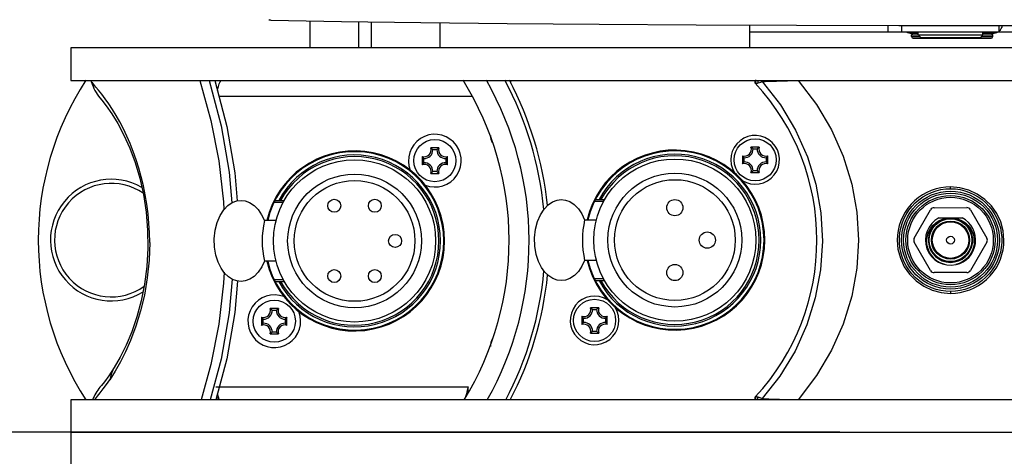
# Model space of a CAD drawing. Header units: inches. Extents: x 0 to 420, y 0 to 297.
# Tile 31 of 90: x 75 to 95, y 152 to 161. Entities that reach past the tile are written whole.
import ezdxf

# ---------------------------------------------------------------- set-up
doc = ezdxf.new("R2010")
doc.units = ezdxf.units.IN
doc.header["$LTSCALE"] = 23.1
doc.header["$MEASUREMENT"] = 0
doc.layers.get('0').update_dxf_attribs({"linetype": 'CONTINUOUS'})
doc.layers.add('DIM_PILOTEES', color=7, linetype='CONTINUOUS')
doc.styles.add('TEXTSTYLE_2', font='txt', dxfattribs={"width": 0.7})
doc.dimstyles.new('DIMSTYLE_1', dxfattribs={"dimtxt": 0.18, "dimasz": 3.5, "dimexe": 2, "dimexo": 0, "dimgap": 0.045, "dimtad": 1, "dimzin": 4, "dimdsep": 46, "dimtxsty": 'TEXTSTYLE_2', "dimblk": '_FILLED', "dimblk1": '_FILLED', "dimblk2": '_FILLED', "dimcen": 0.09, "dimazin": 1, "dimtp": 0.003937, "dimtm": 0.003937, "dimtfac": 1, "dimtdec": 0, "dimtofl": 0, "dimtmove": 0, "dimatfit": 3, "dimldrblk": '_FILLED', "dimfxl": 1, "dimtolj": 1, "dimtzin": 4, "dimarcsym": 0})

# ---------------------------------------------------------------- blocks, each defined once
blk = doc.blocks.new('_FILLED')
at = {"color": 0, "linetype": 'ByBlock'}
blk.add_solid([(0, 0), (-1, 0.142857), (-1, -0.142857)], dxfattribs=at)
blk = doc.blocks.new('*D1')
at = {"layer": 'DIM_PILOTEES', "color": 2, "linetype": 'Continuous'}
for p, q in [((43.619442, 240.74872), (41.664442, 240.74872)), ((94.359528, 240.74872), (43.619442, 240.74872)), ((43.664442, 240.74872), (43.664442, 196.682161)), ((43.664442, 152.615601), (43.664442, 196.682161)), ((43.619442, 152.615601), (41.664442, 152.615601)), ((92.032506, 152.615601), (43.619442, 152.615601))]:
    blk.add_line(p, q, dxfattribs=at)
at = {"layer": 'DIM_PILOTEES', "color": 2, "linetype": 'Continuous', "xscale": 3.5, "yscale": 3.5, "zscale": 3.5}
for p, rotation in [((43.664442, 240.74872), 90), ((43.664442, 152.615601), 270)]:
    blk.add_blockref('_FILLED', p, dxfattribs=dict(at, rotation=rotation))
blk = doc.blocks.new('*D5')
at = {"layer": 'DIM_PILOTEES', "color": 2, "linetype": 'Continuous'}
for p, q in [((75.908, 152.615605), (75.908, 140.474394)), ((112.798, 152.615605), (112.798, 140.474394)), ((75.908, 140.474394), (75.908, 138.429394)), ((75.908, 140.429394), (94.353, 140.429394)), ((112.798, 140.429394), (94.353, 140.429394)), ((112.798, 140.474394), (112.798, 138.429394))]:
    blk.add_line(p, q, dxfattribs=at)
at = {"layer": 'DIM_PILOTEES', "color": 2, "linetype": 'Continuous', "xscale": 3.5, "yscale": 3.5, "zscale": 3.5, "rotation": 180}
blk.add_blockref('_FILLED', (75.908, 140.429394), dxfattribs=at)
at = {"layer": 'DIM_PILOTEES', "color": 2, "linetype": 'Continuous', "xscale": 3.5, "yscale": 3.5, "zscale": 3.5}
blk.add_blockref('_FILLED', (112.798, 140.429394), dxfattribs=at)
blk = doc.blocks.new('*D13')
at = {"layer": 'DIM_PILOTEES', "color": 2, "linetype": 'Continuous'}
for p, q in [((54.248477, 190.692273), (54.248477, 131.146451)), ((134.457523, 190.692273), (134.457523, 131.146451)), ((54.248477, 131.146451), (54.248477, 129.101451)), ((54.248477, 131.101451), (94.353, 131.101451)), ((134.457523, 131.101451), (94.353, 131.101451)), ((134.457523, 131.146451), (134.457523, 129.101451))]:
    blk.add_line(p, q, dxfattribs=at)
at = {"layer": 'DIM_PILOTEES', "color": 2, "linetype": 'Continuous', "xscale": 3.5, "yscale": 3.5, "zscale": 3.5, "rotation": 180}
blk.add_blockref('_FILLED', (54.248477, 131.101451), dxfattribs=at)
at = {"layer": 'DIM_PILOTEES', "color": 2, "linetype": 'Continuous', "xscale": 3.5, "yscale": 3.5, "zscale": 3.5}
blk.add_blockref('_FILLED', (134.457523, 131.101451), dxfattribs=at)

msp = doc.modelspace()

# ---------------------------------------------------------------- linework, layer by layer
at = {"color": 7, "linetype": 'Continuous'}
for p, q in [((80.058871, 161.264962), (80.073057, 161.261036)), ((80.065998, 161.265871), (80.099262, 161.257911)), ((80.073057, 161.261036), (80.087593, 161.258665)), ((80.087593, 161.258665), (80.099489, 161.257906)), ((80.099325, 161.257908), (81.587334, 161.230515)), ((80.923, 161.242745), (80.923, 160.673605)), ((81.587334, 161.230515), (83.246715, 161.206316)), ((81.943, 161.225328), (81.943, 160.673605)), ((82.215, 160.673605), (82.215, 161.221362)), ((83.246715, 161.206316), (85.055228, 161.185636)), ((83.643, 161.201785), (83.643, 160.673605)), ((85.055228, 161.185636), (86.988612, 161.168749)), ((86.988612, 161.168749), (89.020911, 161.155881)), ((89.020911, 161.155881), (91.124833, 161.147206)), ((90.1455, 160.673605), (90.1455, 161.151244)), ((91.124833, 161.147206), (93.272119, 161.142839)), ((93.03587, 161.14332), (93.03587, 161.013605)), ((93.272119, 161.142839), (95.433925, 161.142839)), ((93.333, 161.013605), (93.333, 161.142839)), ((95.373, 161.013605), (95.373, 161.142839)), ((95.433925, 161.142839), (97.581209, 161.147206)), ((90.1455, 161.013605), (98.5605, 161.013605)), ((93.537, 160.979605), (93.673, 160.979605)), ((93.537, 160.911605), (93.537, 160.945605)), ((93.537, 160.945605), (95.236994, 160.945605)), ((93.537003, 160.911605), (93.707, 160.911605)), ((93.571003, 160.877605), (95.203, 160.877605)), ((93.673, 160.945605), (93.673, 161.013605)), ((93.673, 160.945605), (93.724, 160.894604)), ((93.724, 160.894605), (94.982, 160.894605)), ((95.033, 160.945605), (94.982, 160.894604)), ((94.999, 160.911605), (95.237, 160.911605)), ((95.033, 160.945605), (95.033, 161.013605)), ((95.033, 160.979605), (95.237, 160.979605)), ((95.237, 160.911605), (95.237, 160.945605)), ((75.908, 160.673605), (75.908, 159.993605)), ((112.798, 160.673605), (75.908, 160.673605)), ((75.908, 159.993605), (112.798, 159.993605)), ((78.610735, 159.993605), (78.844759, 159.153829)), ((78.806866, 159.993605), (79.060082, 159.040319)), ((78.9255, 159.993604), (79.178479, 159.029489)), ((79.039393, 159.959934), (79.057071, 159.98508)), ((79.057071, 159.98508), (79.07475, 159.993605)), ((85.1305, 159.993605), (85.1305, 159.936256)), ((90.258198, 159.98883), (90.249937, 159.975464)), ((90.264537, 159.993605), (90.258198, 159.98883)), ((90.274032, 159.988332), (90.266073, 159.974913)), ((90.280778, 159.993605), (90.274032, 159.988332)), ((90.313567, 159.985457), (90.309842, 159.969612)), ((90.319475, 159.993605), (90.313567, 159.985457)), ((90.393369, 159.982147), (90.391633, 159.993605)), ((90.401836, 159.968002), (90.393369, 159.982147)), ((90.802814, 159.980986), (90.932478, 159.984327)), ((90.932478, 159.984327), (91.100392, 159.988561)), ((91.156998, 159.989974), (91.541942, 159.484542)), ((76.361474, 159.938912), (76.344986, 159.956797)), ((76.392553, 159.904482), (76.361474, 159.938912)), ((76.436918, 159.853672), (76.392553, 159.904482)), ((76.492739, 159.786885), (76.436918, 159.853672)), ((76.557734, 159.704931), (76.492739, 159.786885)), ((78.981348, 159.780763), (78.986357, 159.801125)), ((78.986357, 159.801125), (79.004036, 159.865591)), ((79.004036, 159.865591), (79.021714, 159.919427)), ((79.021714, 159.919427), (79.039393, 159.959934)), ((90.249937, 159.975464), (90.247098, 159.960003)), ((90.247098, 159.960003), (90.250075, 159.944569)), ((90.250075, 159.944569), (90.258459, 159.931273)), ((90.258459, 159.931273), (90.274759, 159.931429)), ((90.266073, 159.974913), (90.263482, 159.960079)), ((90.263482, 159.960079), (90.266372, 159.944864)), ((90.266372, 159.944864), (90.274759, 159.931429)), ((90.274752, 159.931417), (90.291022, 159.932512)), ((90.291022, 159.932512), (90.30633, 159.935222)), ((90.30633, 159.935222), (90.320966, 159.939258)), ((90.309842, 159.969612), (90.312417, 159.953336)), ((90.312417, 159.953336), (90.320974, 159.939275)), ((90.320966, 159.939258), (90.347317, 159.948217)), ((90.347317, 159.948217), (90.374234, 159.957852)), ((90.374234, 159.957852), (90.401838, 159.968003)), ((90.401836, 159.968002), (90.420462, 159.969674)), ((90.401838, 159.968003), (90.784793, 159.481915)), ((90.420462, 159.969674), (90.464022, 159.971504)), ((90.464022, 159.971504), (90.519428, 159.973268)), ((90.519428, 159.973268), (90.602243, 159.975644)), ((90.602243, 159.975644), (90.701972, 159.978341)), ((90.701972, 159.978341), (90.802814, 159.980986)), ((76.520509, 159.626583), (76.561992, 159.577152)), ((76.629279, 159.609198), (76.557734, 159.704931)), ((76.561992, 159.577152), (76.651407, 159.462415)), ((76.704676, 159.501572), (76.629279, 159.609198)), ((84.324952, 159.653605), (79.014714, 159.653605)), ((76.651407, 159.462415), (76.768504, 159.294181)), ((76.781823, 159.383612), (76.704676, 159.501572)), ((76.859239, 159.256371), (76.781823, 159.383612)), ((90.784793, 159.481915), (91.104637, 158.95023)), ((91.541942, 159.484542), (91.856678, 158.952875)), ((76.768504, 159.294181), (76.895393, 159.085862)), ((76.935848, 159.120535), (76.859239, 159.256371)), ((76.895393, 159.085862), (77.022811, 158.843538)), ((77.010728, 158.976737), (76.935848, 159.120535)), ((77.083132, 158.825451), (77.010728, 158.976737)), ((78.844759, 159.153829), (79.012704, 158.303994)), ((79.060082, 159.040319), (79.231241, 158.069066)), ((79.178479, 159.029489), (79.346993, 158.057955)), ((91.104637, 158.95023), (91.352824, 158.390472)), ((91.856678, 158.952875), (92.099568, 158.406823)), ((77.022811, 158.843538), (77.144535, 158.571131)), ((77.152436, 158.667026), (77.083132, 158.825451)), ((77.144535, 158.571131), (77.256045, 158.27078)), ((77.218002, 158.501937), (77.152436, 158.667026)), ((83.454132, 158.576999), (83.469271, 158.565528)), ((83.627868, 158.576999), (83.454132, 158.576999)), ((83.469271, 158.565528), (83.483534, 158.553598)), ((83.483534, 158.553598), (83.497186, 158.541161)), ((83.497186, 158.541161), (83.584814, 158.541161)), ((83.598488, 158.553618), (83.584814, 158.541161)), ((83.612754, 158.565548), (83.598488, 158.553618)), ((83.627868, 158.576999), (83.612754, 158.565548)), ((90.169132, 158.593999), (90.184271, 158.582528)), ((90.342868, 158.593999), (90.169132, 158.593999)), ((90.184271, 158.582528), (90.198534, 158.570598)), ((90.198534, 158.570598), (90.212186, 158.558161)), ((90.212186, 158.558161), (90.299814, 158.558161)), ((90.313488, 158.570618), (90.299814, 158.558161)), ((90.327754, 158.582548), (90.313488, 158.570618)), ((90.342868, 158.593999), (90.327754, 158.582548)), ((77.27927, 158.330607), (77.218002, 158.501937)), ((77.335729, 158.153422), (77.27927, 158.330607)), ((82.110226, 158.497605), (81.645984, 158.497605)), ((83.274605, 158.397473), (83.274605, 158.223737)), ((83.274605, 158.397473), (83.286057, 158.382359)), ((83.286057, 158.382359), (83.297987, 158.368093)), ((83.297987, 158.368093), (83.310443, 158.354419)), ((83.310443, 158.26679), (83.310443, 158.354419)), ((83.783993, 158.36807), (83.771557, 158.354419)), ((83.771557, 158.354419), (83.771557, 158.26679)), ((83.795923, 158.382334), (83.783993, 158.36807)), ((83.807395, 158.397473), (83.795923, 158.382334)), ((83.807395, 158.223737), (83.807395, 158.397473)), ((88.778493, 158.514605), (88.383297, 158.514605)), ((89.989605, 158.414473), (89.989605, 158.240737)), ((89.989605, 158.414473), (90.001057, 158.399359)), ((90.001057, 158.399359), (90.012987, 158.385093)), ((90.012987, 158.385093), (90.025443, 158.371419)), ((90.025443, 158.28379), (90.025443, 158.371419)), ((90.498993, 158.38507), (90.486557, 158.371419)), ((90.486557, 158.371419), (90.486557, 158.28379)), ((90.510923, 158.399334), (90.498993, 158.38507)), ((90.522395, 158.414473), (90.510923, 158.399334)), ((90.522395, 158.240737), (90.522395, 158.414473)), ((91.352824, 158.390472), (91.527562, 157.817133)), ((92.099568, 158.406823), (92.281263, 157.819164)), ((77.256045, 158.27078), (77.353087, 157.945076)), ((77.386902, 157.970779), (77.335729, 158.153422)), ((79.012704, 158.303994), (79.113559, 157.448747)), ((83.274605, 158.223737), (83.286077, 158.238875)), ((83.286077, 158.238875), (83.298007, 158.253139)), ((83.298007, 158.253139), (83.310443, 158.26679)), ((83.784013, 158.253116), (83.771557, 158.26679)), ((83.795943, 158.23885), (83.784013, 158.253116)), ((83.807395, 158.223737), (83.795943, 158.23885)), ((89.989605, 158.240737), (90.001077, 158.255875)), ((90.001077, 158.255875), (90.013007, 158.270139)), ((90.013007, 158.270139), (90.025443, 158.28379)), ((90.499013, 158.270116), (90.486557, 158.28379)), ((90.510943, 158.25585), (90.499013, 158.270116)), ((90.522395, 158.240737), (90.510943, 158.25585)), ((77.353087, 157.945076), (77.431671, 157.597323)), ((77.432282, 157.783337), (77.386902, 157.970779)), ((79.231241, 158.069066), (79.287673, 157.426864)), ((79.346993, 158.057955), (79.397908, 157.467968)), ((83.454132, 158.04421), (83.469246, 158.055661)), ((83.454132, 158.04421), (83.627868, 158.04421)), ((83.469246, 158.055661), (83.483512, 158.067592)), ((83.483512, 158.067592), (83.497186, 158.080048)), ((83.584814, 158.080048), (83.497186, 158.080048)), ((83.598466, 158.067611), (83.584814, 158.080048)), ((83.612729, 158.055681), (83.598466, 158.067611)), ((83.627868, 158.04421), (83.612729, 158.055681)), ((90.169132, 158.06121), (90.184246, 158.072661)), ((90.169132, 158.06121), (90.342868, 158.06121)), ((90.184246, 158.072661), (90.198512, 158.084592)), ((90.198512, 158.084592), (90.212186, 158.097048)), ((90.299814, 158.097048), (90.212186, 158.097048)), ((90.313466, 158.084611), (90.299814, 158.097048)), ((90.327729, 158.072681), (90.313466, 158.084611)), ((90.342868, 158.06121), (90.327729, 158.072681)), ((77.471445, 157.591703), (77.432282, 157.783337)), ((91.527562, 157.817133), (91.63342, 157.219426)), ((92.281263, 157.819164), (92.387846, 157.229818)), ((94.04819, 157.71848), (93.949885, 157.685779)), ((94.148971, 157.741953), (94.04819, 157.71848)), ((94.250991, 157.756002), (94.148971, 157.741953)), ((94.150931, 157.702664), (94.25162, 157.717084)), ((94.353, 157.760645), (94.250991, 157.756002)), ((94.25162, 157.717084), (94.353, 157.721891)), ((94.353, 157.721891), (94.353, 157.760645)), ((94.548404, 157.743522), (94.353, 157.760645)), ((94.353, 157.721891), (94.454251, 157.717096)), ((94.454251, 157.717096), (94.554736, 157.702728)), ((94.737432, 157.692763), (94.548404, 157.743522)), ((77.431671, 157.597323), (77.488181, 157.232147)), ((77.504049, 157.396308), (77.471445, 157.591703)), ((93.678441, 157.535287), (93.598376, 157.468981)), ((93.764274, 157.593857), (93.678441, 157.535287)), ((93.689643, 157.492001), (93.773335, 157.551624)), ((93.855023, 157.64415), (93.764274, 157.593857)), ((93.773335, 157.551624), (93.86217, 157.602887)), ((93.949885, 157.685779), (93.855023, 157.64415)), ((93.86217, 157.602887), (93.955302, 157.64536)), ((93.955302, 157.64536), (94.051854, 157.678702)), ((94.051854, 157.678702), (94.150931, 157.702664)), ((94.554736, 157.702728), (94.653559, 157.678874)), ((94.653559, 157.678874), (94.749884, 157.645685)), ((94.914473, 157.610133), (94.737432, 157.692763)), ((94.749884, 157.645685), (94.842873, 157.603379)), ((94.842873, 157.603379), (94.931629, 157.552289)), ((95.074063, 157.498304), (94.914473, 157.610133)), ((94.931629, 157.552289), (95.015274, 157.492852)), ((77.529782, 157.197622), (77.504049, 157.396308)), ((79.113559, 157.448747), (79.120013, 157.284015)), ((79.114814, 157.278611), (79.201042, 157.36824)), ((79.201042, 157.36824), (79.294243, 157.43131)), ((79.294243, 157.43131), (79.389248, 157.466941)), ((79.389248, 157.466941), (79.478, 157.477462)), ((79.478, 157.477462), (79.565516, 157.46735)), ((79.565516, 157.46735), (79.657664, 157.433367)), ((79.657664, 157.433367), (79.750404, 157.372251)), ((79.750404, 157.372251), (79.836633, 157.284283)), ((80.362024, 157.435105), (80.171334, 157.435105)), ((80.192347, 157.477605), (80.385757, 157.477605)), ((85.829892, 157.29571), (85.916065, 157.385258)), ((85.916065, 157.385258), (86.009206, 157.44829)), ((86.009206, 157.44829), (86.104219, 157.483934)), ((86.104219, 157.483934), (86.193, 157.494462)), ((86.193, 157.494462), (86.280494, 157.484356)), ((86.280494, 157.484356), (86.37263, 157.450384)), ((86.37263, 157.450384), (86.465371, 157.389279)), ((86.465371, 157.389279), (86.551609, 157.301313)), ((86.551609, 157.301313), (86.625042, 157.192195)), ((87.077024, 157.452105), (86.886334, 157.452105)), ((86.907347, 157.494605), (87.100757, 157.494605)), ((93.458532, 157.315726), (93.399923, 157.230085)), ((93.524877, 157.395591), (93.458532, 157.315726)), ((93.477397, 157.26882), (93.540926, 157.349906)), ((93.598376, 157.468981), (93.524877, 157.395591)), ((93.540926, 157.349906), (93.611911, 157.424546)), ((93.611911, 157.424546), (93.689643, 157.492001)), ((94.009237, 157.324484), (94.696284, 157.324725)), ((95.015274, 157.492852), (95.092981, 157.425603)), ((95.211667, 157.360689), (95.074063, 157.498304)), ((95.092981, 157.425603), (95.16398, 157.35117)), ((95.16398, 157.35117), (95.22756, 157.270288)), ((95.32312, 157.201569), (95.211667, 157.360689)), ((77.488181, 157.232147), (77.519783, 156.855403)), ((77.548319, 156.996747), (77.529782, 157.197622)), ((78.975725, 157.01651), (79.037929, 157.160348)), ((79.037929, 157.160348), (79.114814, 157.278611)), ((79.836633, 157.284283), (79.910053, 157.175175)), ((79.910053, 157.175175), (79.967175, 157.052605)), ((85.690859, 157.0339), (85.753056, 157.177586)), ((85.753056, 157.177586), (85.829892, 157.29571)), ((86.625042, 157.192195), (86.682175, 157.069605)), ((91.63342, 157.219426), (91.666375, 156.621188)), ((92.387846, 157.229818), (92.422625, 156.644605)), ((93.349657, 157.13964), (93.308118, 157.045232)), ((93.399923, 157.230085), (93.349657, 157.13964)), ((93.375079, 157.090644), (93.421944, 157.182107)), ((93.421944, 157.182107), (93.477397, 157.26882)), ((93.592326, 156.686837), (93.93564, 157.281958)), ((94.107811, 157.110862), (94.597861, 157.111035)), ((94.188671, 157.084941), (94.267224, 157.102992)), ((94.267224, 157.102992), (94.289585, 157.105436)), ((94.289585, 157.105436), (94.310373, 157.106636)), ((94.310373, 157.106636), (94.329499, 157.106032)), ((94.329499, 157.106032), (94.367157, 157.1076)), ((94.367157, 157.1076), (94.405148, 157.106286)), ((94.405148, 157.106286), (94.443312, 157.10212)), ((94.443312, 157.10212), (94.521465, 157.083712)), ((94.769911, 157.282251), (95.113644, 156.687372)), ((95.22756, 157.270288), (95.283102, 157.183764)), ((95.283102, 157.183764), (95.330102, 157.092445)), ((95.405468, 157.024978), (95.32312, 157.201569)), ((95.330102, 157.092445), (95.368158, 156.997205)), ((77.55946, 156.794984), (77.548319, 156.996747)), ((78.933921, 156.855999), (78.975725, 157.01651)), ((80.211982, 157.052605), (79.967175, 157.052605)), ((85.64901, 156.873475), (85.690859, 157.0339)), ((86.682175, 157.069605), (86.926982, 157.069605)), ((93.275542, 156.947587), (93.252175, 156.847604)), ((93.308118, 157.045232), (93.275542, 156.947587)), ((93.28939, 156.796432), (93.308553, 156.896935)), ((93.308553, 156.896935), (93.337185, 156.995297)), ((93.337185, 156.995297), (93.375079, 157.090644)), ((93.893555, 156.81297), (93.932356, 156.887021)), ((93.932356, 156.887021), (93.982625, 156.952378)), ((93.982625, 156.952378), (94.04343, 157.008239)), ((94.04343, 157.008239), (94.113093, 157.052991)), ((94.113093, 157.052991), (94.188671, 157.084941)), ((94.521465, 157.083712), (94.596386, 157.051558)), ((94.596386, 157.051558), (94.665674, 157.005945)), ((94.665674, 157.005945), (94.725456, 156.94971)), ((94.725456, 156.94971), (94.775776, 156.882925)), ((95.368158, 156.997205), (95.396968, 156.898922)), ((95.396968, 156.898922), (95.416318, 156.798475)), ((95.455658, 156.837481), (95.405468, 157.024978)), ((77.519783, 156.855403), (77.524805, 156.473645)), ((77.563158, 156.593605), (77.55946, 156.794984)), ((78.913943, 156.672739), (78.933921, 156.855999)), ((85.62896, 156.690216), (85.64901, 156.873475)), ((85.634825, 156.514276), (85.62896, 156.690216)), ((93.238152, 156.746279), (93.233499, 156.644605)), ((93.252175, 156.847604), (93.238152, 156.746279)), ((93.279827, 156.694661), (93.28939, 156.796432)), ((93.279925, 156.592478), (93.279827, 156.694661)), ((93.856527, 156.649664), (93.868043, 156.732894)), ((93.868043, 156.732894), (93.893555, 156.81297)), ((94.775776, 156.882925), (94.81432, 156.807849)), ((94.81432, 156.807849), (94.839389, 156.727017)), ((94.839389, 156.727017), (94.850186, 156.643064)), ((95.416318, 156.798475), (95.426075, 156.696731)), ((95.426075, 156.696731), (95.426173, 156.594547)), ((95.472501, 156.644605), (95.455658, 156.837481)), ((77.524805, 156.473645), (77.502953, 156.094084)), ((77.563158, 156.593605), (77.550787, 156.225459)), ((78.919871, 156.496826), (78.913943, 156.672739)), ((78.949847, 156.326262), (78.919871, 156.496826)), ((85.664777, 156.343538), (85.634825, 156.514276)), ((91.666375, 156.621188), (91.627975, 156.024354)), ((92.422625, 156.644605), (92.387786, 156.05889)), ((93.233499, 156.644605), (93.250342, 156.451726)), ((93.289682, 156.490734), (93.279925, 156.592478)), ((93.309032, 156.390287), (93.289682, 156.490734)), ((93.936089, 156.006958), (93.592356, 156.601837)), ((93.859083, 156.564621), (93.856527, 156.649664)), ((93.875979, 156.481112), (93.859083, 156.564621)), ((93.906888, 156.401183), (93.875979, 156.481112)), ((95.113674, 156.602372), (94.77036, 156.007251)), ((94.828156, 156.475572), (94.796326, 156.39648)), ((94.846279, 156.558382), (94.828156, 156.475572)), ((94.850186, 156.643064), (94.846279, 156.558382)), ((95.41661, 156.492777), (95.397447, 156.392274)), ((95.426173, 156.594547), (95.41661, 156.492777)), ((95.453825, 156.441603), (95.467848, 156.542928)), ((95.467848, 156.542928), (95.472501, 156.644605)), ((78.997987, 156.179561), (78.949847, 156.326262)), ((85.712924, 156.196715), (85.664777, 156.343538)), ((93.250342, 156.451726), (93.300532, 156.26423)), ((93.337842, 156.292004), (93.309032, 156.390287)), ((93.375898, 156.196764), (93.337842, 156.292004)), ((93.951302, 156.327149), (93.906888, 156.401183)), ((94.007762, 156.261648), (93.951302, 156.327149)), ((94.75141, 156.32307), (94.694927, 156.258394)), ((94.796326, 156.39648), (94.75141, 156.32307)), ((95.368815, 156.293912), (95.330921, 156.198564)), ((95.397447, 156.392274), (95.368815, 156.293912)), ((95.397881, 156.243976), (95.430457, 156.34162)), ((95.430457, 156.34162), (95.453825, 156.441603)), ((77.502953, 156.094084), (77.455462, 155.724096)), ((77.550787, 156.225459), (77.513226, 155.855475)), ((79.061382, 156.05375), (78.997987, 156.179561)), ((79.910588, 156.080992), (79.837774, 155.972342)), ((79.967175, 156.202605), (79.910588, 156.080992)), ((80.211982, 156.202605), (79.967175, 156.202605)), ((85.776349, 156.070806), (85.712924, 156.196715)), ((85.849372, 155.969992), (85.776349, 156.070806)), ((86.625577, 156.097971), (86.552749, 155.989312)), ((86.682175, 156.219605), (86.625577, 156.097971)), ((86.926982, 156.219605), (86.682175, 156.219605)), ((93.300532, 156.26423), (93.38288, 156.08764)), ((93.422898, 156.105445), (93.375898, 156.196764)), ((93.38288, 156.08764), (93.494334, 155.928519)), ((93.47844, 156.018921), (93.422898, 156.105445)), ((94.074822, 156.206347), (94.007762, 156.261648)), ((94.151071, 156.162279), (94.074822, 156.206347)), ((94.235315, 156.131122), (94.151071, 156.162279)), ((94.551485, 156.160568), (94.466864, 156.130261)), ((94.628038, 156.203733), (94.551485, 156.160568)), ((94.694927, 156.258394), (94.628038, 156.203733)), ((95.284055, 156.107102), (95.228602, 156.020389)), ((95.330921, 156.198564), (95.284055, 156.107102)), ((95.306077, 156.059123), (95.356343, 156.149569)), ((95.356343, 156.149569), (95.397881, 156.243976)), ((77.513226, 155.855475), (77.450768, 155.489965)), ((79.134372, 155.952991), (79.061382, 156.05375)), ((79.12261, 155.969228), (79.113589, 155.738863)), ((79.214525, 155.87593), (79.134372, 155.952991)), ((79.301584, 155.820164), (79.214525, 155.87593)), ((79.751986, 155.884273), (79.659245, 155.822645)), ((79.837774, 155.972342), (79.751986, 155.884273)), ((85.929535, 155.892923), (85.849372, 155.969992)), ((86.016551, 155.837181), (85.929535, 155.892923)), ((86.466952, 155.901245), (86.374212, 155.839628)), ((86.552749, 155.989312), (86.466952, 155.901245)), ((91.627975, 156.024354), (91.517772, 155.43207)), ((92.387786, 156.05889), (92.281069, 155.469247)), ((93.54202, 155.938039), (93.47844, 156.018921)), ((93.494334, 155.928519), (93.631939, 155.790903)), ((93.613019, 155.863606), (93.54202, 155.938039)), ((93.690726, 155.796357), (93.613019, 155.863606)), ((94.696763, 155.964726), (94.009716, 155.964484)), ((95.094089, 155.864663), (95.016357, 155.797208)), ((95.165074, 155.939303), (95.094089, 155.864663)), ((95.107623, 155.820228), (95.181122, 155.893617)), ((95.228602, 156.020389), (95.165074, 155.939303)), ((95.181122, 155.893617), (95.247467, 155.973482)), ((95.247467, 155.973482), (95.306077, 156.059123)), ((77.455462, 155.724096), (77.384767, 155.369506)), ((79.113589, 155.738863), (79.012789, 154.883747)), ((79.29339, 155.825413), (79.231244, 155.118165)), ((79.391133, 155.787825), (79.301584, 155.820164)), ((79.403697, 155.786367), (79.347009, 155.129373)), ((79.478, 155.777747), (79.391133, 155.787825)), ((79.56659, 155.788114), (79.478, 155.777747)), ((79.659245, 155.822645), (79.56659, 155.788114)), ((80.171334, 155.820105), (80.362024, 155.820105)), ((80.192347, 155.777605), (80.385757, 155.777605)), ((86.106099, 155.804833), (86.016551, 155.837181)), ((86.193, 155.794747), (86.106099, 155.804833)), ((86.281567, 155.805109), (86.193, 155.794747)), ((86.374212, 155.839628), (86.281567, 155.805109)), ((86.886334, 155.837105), (87.077024, 155.837105)), ((86.907347, 155.794605), (87.100757, 155.794605)), ((93.631939, 155.790903), (93.79153, 155.679075)), ((93.774371, 155.73692), (93.690726, 155.796357)), ((93.863127, 155.68583), (93.774371, 155.73692)), ((93.79153, 155.679075), (93.968569, 155.596446)), ((93.956116, 155.643524), (93.863127, 155.68583)), ((94.843829, 155.686322), (94.750697, 155.643849)), ((94.932665, 155.737585), (94.843829, 155.686322)), ((94.850976, 155.645059), (94.941725, 155.695352)), ((95.016357, 155.797208), (94.932665, 155.737585)), ((94.941725, 155.695352), (95.027558, 155.753922)), ((95.027558, 155.753922), (95.107623, 155.820228)), ((77.450768, 155.489965), (77.371731, 155.159616)), ((92.281069, 155.469247), (92.099257, 154.881563)), ((94.052441, 155.610335), (93.956116, 155.643524)), ((93.968569, 155.596446), (94.157597, 155.545687)), ((94.151264, 155.586481), (94.052441, 155.610335)), ((94.251749, 155.572113), (94.151264, 155.586481)), ((94.157597, 155.545687), (94.353, 155.528564)), ((94.353, 155.567318), (94.251749, 155.572113)), ((94.45438, 155.572125), (94.353, 155.567318)), ((94.353, 155.567318), (94.353, 155.528564)), ((94.353, 155.528564), (94.455009, 155.533207)), ((94.555069, 155.586545), (94.45438, 155.572125)), ((94.455009, 155.533207), (94.557029, 155.547256)), ((94.654146, 155.610507), (94.555069, 155.586545)), ((94.557029, 155.547256), (94.65781, 155.570729)), ((94.750697, 155.643849), (94.654146, 155.610507)), ((94.65781, 155.570729), (94.756114, 155.60343)), ((94.756114, 155.60343), (94.850976, 155.645059)), ((77.384767, 155.369506), (77.29418, 155.035195)), ((91.517772, 155.43207), (91.340491, 154.86591)), ((77.29418, 155.035195), (77.187567, 154.724999)), ((77.371731, 155.159616), (77.274466, 154.842462)), ((79.231244, 155.118165), (79.060085, 154.146903)), ((79.347009, 155.129373), (79.178488, 154.157762)), ((79.908605, 155.031473), (79.908605, 154.857737)), ((79.908605, 155.031473), (79.920057, 155.016359)), ((80.088132, 155.210999), (80.103271, 155.199528)), ((80.261868, 155.210999), (80.088132, 155.210999)), ((80.103271, 155.199528), (80.117534, 155.187598)), ((80.117534, 155.187598), (80.131186, 155.175161)), ((80.131186, 155.175161), (80.218814, 155.175161)), ((80.232488, 155.187618), (80.218814, 155.175161)), ((80.246754, 155.199548), (80.232488, 155.187618)), ((80.261868, 155.210999), (80.246754, 155.199548)), ((80.441395, 155.031473), (80.429923, 155.016334)), ((80.441395, 154.857737), (80.441395, 155.031473)), ((86.623605, 155.048473), (86.623605, 154.874737)), ((86.623605, 155.048473), (86.635057, 155.033359)), ((86.635057, 155.033359), (86.646987, 155.019093)), ((86.803132, 155.227999), (86.818271, 155.216528)), ((86.976868, 155.227999), (86.803132, 155.227999)), ((86.818271, 155.216528), (86.832534, 155.204598)), ((86.832534, 155.204598), (86.846186, 155.192161)), ((86.846186, 155.192161), (86.933814, 155.192161)), ((86.947488, 155.204618), (86.933814, 155.192161)), ((86.961754, 155.216548), (86.947488, 155.204618)), ((86.976868, 155.227999), (86.961754, 155.216548)), ((87.144923, 155.033334), (87.132993, 155.01907)), ((87.156395, 155.048473), (87.144923, 155.033334)), ((87.156395, 154.874737), (87.156395, 155.048473)), ((77.274466, 154.842462), (77.161605, 154.542302)), ((79.012789, 154.883747), (78.844856, 154.033776)), ((79.908605, 154.857737), (79.920077, 154.872875)), ((79.920057, 155.016359), (79.931987, 155.002093)), ((79.920077, 154.872875), (79.932007, 154.887139)), ((79.931987, 155.002093), (79.944443, 154.988419)), ((79.932007, 154.887139), (79.944443, 154.90079)), ((79.944443, 154.90079), (79.944443, 154.988419)), ((80.417993, 155.00207), (80.405557, 154.988419)), ((80.405557, 154.988419), (80.405557, 154.90079)), ((80.418013, 154.887116), (80.405557, 154.90079)), ((80.429923, 155.016334), (80.417993, 155.00207)), ((80.429943, 154.87285), (80.418013, 154.887116)), ((80.441395, 154.857737), (80.429943, 154.87285)), ((86.623605, 154.874737), (86.635077, 154.889875)), ((86.635077, 154.889875), (86.647007, 154.904139)), ((86.646987, 155.019093), (86.659443, 155.005419)), ((86.647007, 154.904139), (86.659443, 154.91779)), ((86.659443, 154.91779), (86.659443, 155.005419)), ((87.132993, 155.01907), (87.120557, 155.005419)), ((87.120557, 155.005419), (87.120557, 154.91779)), ((87.133013, 154.904116), (87.120557, 154.91779)), ((87.144943, 154.88985), (87.133013, 154.904116)), ((87.156395, 154.874737), (87.144943, 154.88985)), ((91.340491, 154.86591), (91.092497, 154.31575)), ((92.099257, 154.881563), (91.856327, 154.335653)), ((77.187567, 154.724999), (77.069137, 154.441888)), ((80.088132, 154.67821), (80.103246, 154.689661)), ((80.088132, 154.67821), (80.261868, 154.67821)), ((80.103246, 154.689661), (80.117512, 154.701592)), ((80.117512, 154.701592), (80.131186, 154.714048)), ((80.218814, 154.714048), (80.131186, 154.714048)), ((80.232466, 154.701611), (80.218814, 154.714048)), ((80.246729, 154.689681), (80.232466, 154.701611)), ((80.261868, 154.67821), (80.246729, 154.689681)), ((81.605774, 154.757605), (82.070016, 154.757605)), ((86.803132, 154.69521), (86.818246, 154.706661)), ((86.803132, 154.69521), (86.976868, 154.69521)), ((86.818246, 154.706661), (86.832512, 154.718592)), ((86.832512, 154.718592), (86.846186, 154.731048)), ((86.933814, 154.731048), (86.846186, 154.731048)), ((86.947466, 154.718611), (86.933814, 154.731048)), ((86.961729, 154.706681), (86.947466, 154.718611)), ((86.976868, 154.69521), (86.961729, 154.706681)), ((88.367507, 154.774605), (88.762703, 154.774605)), ((88.403, 154.772678), (88.403, 154.774605)), ((77.069137, 154.441888), (76.94332, 154.188157)), ((77.161605, 154.542302), (77.056537, 154.304648)), ((77.056537, 154.304648), (76.948775, 154.090673)), ((91.092497, 154.31575), (90.776665, 153.795562)), ((91.856327, 154.335653), (91.541692, 153.804297)), ((76.94332, 154.188157), (76.818483, 153.971604)), ((76.948775, 154.090673), (76.837277, 153.893757)), ((78.844856, 154.033776), (78.639159, 153.295605)), ((79.060085, 154.146903), (78.83396, 153.295605)), ((79.178488, 154.157762), (78.952264, 153.295605)), ((76.706793, 153.801714), (76.61389, 153.675265)), ((76.81849, 153.971617), (76.706793, 153.801714)), ((76.837277, 153.893757), (76.72512, 153.716092)), ((76.754984, 153.837787), (76.72512, 153.716092)), ((76.805974, 153.950538), (76.754984, 153.837787)), ((76.818483, 153.971605), (76.805974, 153.950538)), ((90.776665, 153.795562), (90.401838, 153.321206)), ((91.541692, 153.804297), (91.156998, 153.299236)), ((76.550027, 153.595556), (76.520486, 153.5606)), ((76.61389, 153.675265), (76.550027, 153.595556)), ((76.589145, 153.523573), (76.655895, 153.615185)), ((76.655895, 153.615185), (76.72512, 153.716092)), ((76.471061, 153.374002), (76.526887, 153.442806)), ((76.52045, 153.560562), (76.520484, 153.560601)), ((76.526887, 153.442806), (76.589145, 153.523573)), ((78.951, 153.567605), (84.238, 153.567605)), ((78.986357, 153.420084), (78.985665, 153.422898)), ((79.004036, 153.355618), (78.986357, 153.420084)), ((84.202643, 153.420084), (84.185028, 153.355849)), ((84.220322, 153.491948), (84.202643, 153.420084)), ((84.238, 153.567605), (84.220322, 153.491948)), ((84.238, 153.448887), (84.238, 153.567605)), ((75.908, 153.295605), (75.908, 152.615605)), ((112.798, 153.295605), (75.908, 153.295605)), ((76.403805, 153.295605), (76.4235, 153.317961)), ((76.4235, 153.317961), (76.471061, 153.374002)), ((78.968, 153.355577), (78.968, 153.295605)), ((79.021714, 153.301782), (79.004036, 153.355618)), ((79.02441, 153.295605), (79.021714, 153.301782)), ((85.1305, 153.318953), (85.1305, 153.295605)), ((90.250091, 153.344681), (90.247098, 153.329272)), ((90.247098, 153.329272), (90.249911, 153.313812)), ((90.249911, 153.313812), (90.258154, 153.300427)), ((90.258459, 153.357936), (90.250091, 153.344681)), ((90.258154, 153.300427), (90.264539, 153.295605)), ((90.274757, 153.357779), (90.258459, 153.357936)), ((90.266407, 153.344436), (90.263481, 153.329021)), ((90.263481, 153.329021), (90.266327, 153.31362)), ((90.266327, 153.31362), (90.274526, 153.300322)), ((90.274757, 153.357779), (90.266407, 153.344436)), ((90.274526, 153.300322), (90.280759, 153.295605)), ((90.291006, 153.356698), (90.274752, 153.357792)), ((90.306316, 153.35399), (90.291006, 153.356698)), ((90.320965, 153.349951), (90.306316, 153.35399)), ((90.310055, 153.316667), (90.311786, 153.334047)), ((90.315156, 153.300591), (90.310055, 153.316667)), ((90.311786, 153.334047), (90.320965, 153.349951)), ((90.31934, 153.295605), (90.315156, 153.300591)), ((90.331402, 153.346488), (90.320965, 153.349951)), ((90.342001, 153.34285), (90.331402, 153.346488)), ((90.352552, 153.339146), (90.342001, 153.34285)), ((90.364983, 153.334705), (90.352552, 153.339146)), ((90.377209, 153.330274), (90.364983, 153.334705)), ((90.401838, 153.321206), (90.377209, 153.330274)), ((90.393371, 153.307062), (90.391635, 153.295605)), ((90.401838, 153.321206), (90.393371, 153.307062)), ((90.401836, 153.321208), (90.421649, 153.319459)), ((90.421649, 153.319459), (90.470082, 153.317522)), ((90.470082, 153.317522), (90.540915, 153.315297)), ((90.540915, 153.315297), (90.640914, 153.312504)), ((90.640914, 153.312504), (90.765049, 153.309209)), ((90.765049, 153.309209), (90.911715, 153.305418)), ((90.911715, 153.305418), (91.100391, 153.300649)), ((75.908, 152.615605), (112.798, 152.615605))]:
    msp.add_line(p, q, dxfattribs=at)
for centre, radius in [((83.541, 158.310605), 0.442), ((90.256, 158.327605), 0.442), ((88.573, 156.644605), 1.7), ((81.858, 156.627605), 1.7), ((81.858, 156.627605), 1.4025), ((88.573, 156.644605), 1.4025), ((81.858, 156.627605), 1.2665), ((88.573, 156.644605), 1.2665), ((94.353, 156.644605), 1.026289), ((94.353, 156.644605), 0.983815), ((94.353, 156.644605), 0.935), ((94.353, 156.644605), 0.896897), ((81.433, 157.363726), 0.136), ((82.283, 157.363726), 0.136), ((88.573, 157.324605), 0.17), ((94.353, 156.644605), 0.457708), ((94.353, 156.644605), 0.449072), ((94.353, 156.644605), 0.399415), ((94.353, 156.644605), 0.390779), ((94.353, 156.644605), 0.382143), ((82.708, 156.627605), 0.136), ((89.253, 156.644605), 0.17), ((94.353, 156.644605), 0.082042), ((88.573, 155.964605), 0.17), ((81.433, 155.891483), 0.136), ((82.283, 155.891483), 0.136), ((80.175, 154.944605), 0.442), ((86.89, 154.961605), 0.442)]:
    msp.add_circle(centre, radius, dxfattribs=at)
for centre, radius, start, end in [((93.537, 161.192105), 0.2125, 193.453732, 195.359153), ((95.237, 161.192105), 0.2125, 310.018025, 346.55152), ((93.537, 161.192105), 0.2125, 237.288491, 270), ((93.571, 160.945605), 0.034, 90, 180), ((93.571, 160.911605), 0.034, 180, 270), ((95.203, 160.945605), 0.034, 0, 90), ((95.203, 160.911605), 0.034, 270, 360), ((95.237, 161.192105), 0.2125, 270, 302.711509), ((81.348, 156.644605), 6.12, 146.806996, 213.193004), ((63.966348, 156.571186), 12.83328, 15.296537, 15.466986), ((78.744434, 156.627605), 6.353808, 328.354359, 31.998581), ((78.744434, 156.627605), 6.772846, 330.516747, 29.807982), ((78.744434, 156.627605), 7.111553, 5.308274, 28.256938), ((78.744434, 156.627605), 7.196553, 5.919549, 27.893631), ((79.998521, 156.627605), 6.12, 32.9537, 33.378693), ((77.165709, 160.181286), 0.85087, 195.297844, 220.685576), ((86.726684, 156.644605), 4.824495, 317.058799, 42.941201), ((83.541, 158.310605), 0.552485, 248.630551, 201.368657), ((85.003, 158.837605), 0.297499, 180, 210.09049), ((90.256, 158.327605), 0.510018, 238.132405, 211.885964), ((83.32, 158.531605), 0.141605, 251.302483, 18.697517), ((83.32, 158.531605), 0.177443, 266.912657, 3.087343), ((83.762, 158.531605), 0.177443, 176.912657, 273.087343), ((83.762, 158.531605), 0.141605, 161.302483, 288.697517), ((90.035, 158.548605), 0.141605, 251.302483, 18.697517), ((90.035, 158.548605), 0.177443, 266.912657, 3.087343), ((90.477, 158.548605), 0.177443, 176.912657, 273.087343), ((90.477, 158.548605), 0.141605, 161.302483, 288.697517), ((81.858, 156.627605), 1.887, 193.04633, 166.943742), ((81.858, 156.627605), 1.87, 193.136559, 166.863441), ((81.858, 156.627605), 1.802, 208.144581, 151.855419), ((81.858, 156.627605), 1.768, 208.735654, 151.264346), ((88.573, 156.644605), 1.887, 193.057869, 166.945614), ((88.573, 156.644605), 1.87, 193.136559, 166.863441), ((88.573, 156.644605), 1.802, 208.144581, 151.855419), ((88.573, 156.644605), 1.768, 208.735654, 151.264346), ((83.32, 158.089605), 0.141605, 341.302483, 108.697517), ((83.32, 158.089605), 0.177443, 356.912657, 93.087343), ((83.762, 158.089605), 0.177443, 86.912657, 183.087343), ((83.762, 158.089605), 0.141605, 71.302483, 198.697517), ((90.035, 158.106605), 0.141605, 341.302483, 108.697517), ((90.035, 158.106605), 0.177443, 356.912657, 93.087343), ((90.477, 158.106605), 0.177443, 86.912657, 183.087343), ((90.477, 158.106605), 0.141605, 71.302483, 198.697517), ((76.758, 156.644605), 1.274997, 59.874994, 301.485115), ((76.758, 156.644605), 1.189998, 55.729749, 305.507549), ((94.009267, 157.239484), 0.085, 90.020166, 150.020166), ((94.696314, 157.239725), 0.085, 30.020166, 90.020166), ((94.353, 156.644605), 0.526796, 117.738368, 282.482719), ((94.353, 156.644605), 0.466344, 100.598891, 78.833519), ((94.353, 156.644605), 0.526796, 282.798765, 62.301963), ((81.858, 156.627605), 1.938, 167.332181, 192.667819), ((88.573, 156.644605), 1.938, 167.332181, 192.667819), ((93.665953, 156.644363), 0.085, 150.020166, 210.020166), ((95.040047, 156.644846), 0.085, 330.020166, 30.020166), ((78.744434, 156.627605), 7.111553, 332.047202, 354.966035), ((78.744434, 156.627605), 7.196553, 332.406085, 354.325261), ((94.009686, 156.049484), 0.085, 210.020166, 270.020166), ((94.696733, 156.049726), 0.085, 270.020166, 330.020166), ((80.175, 154.944605), 0.552485, 68.630551, 21.368657), ((86.89, 154.961605), 0.510018, 58.132405, 31.885964), ((79.954, 155.165605), 0.141605, 251.302483, 18.697517), ((79.954, 155.165605), 0.177443, 266.912657, 3.087343), ((80.396, 155.165605), 0.177443, 176.912657, 273.087343), ((80.396, 155.165605), 0.141605, 161.302483, 288.697517), ((86.669, 155.182605), 0.141605, 251.302483, 18.697517), ((86.669, 155.182605), 0.177443, 266.912657, 3.087343), ((87.111, 155.182605), 0.177443, 176.912657, 273.087343), ((87.111, 155.182605), 0.141605, 161.302483, 288.697517), ((79.954, 154.723605), 0.141605, 341.302483, 108.697517), ((79.954, 154.723605), 0.177443, 356.912657, 93.087343), ((80.396, 154.723605), 0.177443, 86.912657, 183.087343), ((80.396, 154.723605), 0.141605, 71.302483, 198.697517), ((86.669, 154.740605), 0.141605, 341.302483, 108.697517), ((86.669, 154.740605), 0.177443, 356.912657, 93.087343), ((87.111, 154.740605), 0.177443, 86.912657, 183.087343), ((87.111, 154.740605), 0.141605, 71.302483, 198.697517), ((85.003, 154.417605), 0.297499, 149.90951, 180), ((77.165814, 153.005868), 0.850988, 139.320758, 160.040298)]:
    msp.add_arc(centre, radius, start, end, dxfattribs=at)

# ---------------------------------------------------------------- dimensions: what is measured, and where the dimension line sits
at = {"layer": 'DIM_PILOTEES', "color": 2, "linetype": 'Continuous'}
dim = msp.add_linear_dim(base=(43.664442, 240.74872), p1=(92.032506, 152.615601), p2=(94.359528, 240.74872), angle=90, text=' ', dimstyle='DIMSTYLE_1', dxfattribs=at)
dim.commit()
dim.dimension.update_dxf_attribs({"geometry": '*D1', "text_midpoint": (43.664442, 196.285874), "dimtype": 160})
for base, p1, p2, picture, middle in [((134.457523, 131.101451), (54.248477, 190.692273), (134.457523, 190.692273), '*D13', (96.047813, 131.101451)), ((112.798, 140.429394), (75.908, 152.615605), (112.798, 152.615605), '*D5', (92.046321, 140.429394))]:
    dim = msp.add_linear_dim(base=base, p1=p1, p2=p2, text=' ', dimstyle='DIMSTYLE_1', dxfattribs=at)
    dim.commit()
    dim.dimension.update_dxf_attribs({"geometry": picture, "text_midpoint": middle, "dimtype": 160})

doc.saveas('drawing.dxf')
